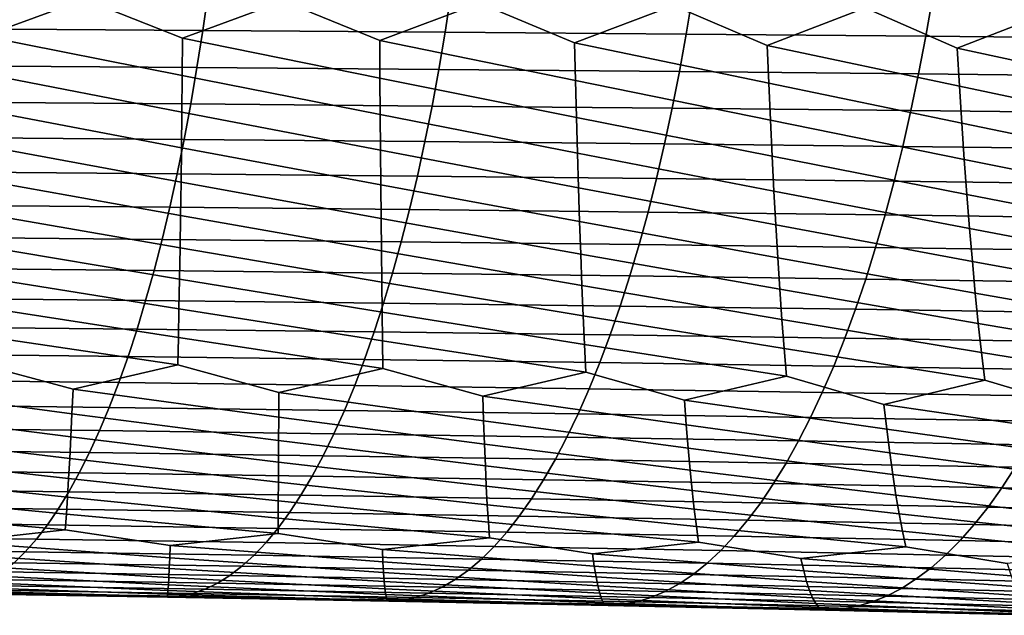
# Model space of a CAD drawing. Header units: metres. Extents: x -240 to 45, y -77 to 27.
# Tile 251 of 256: x -55.05 to -46.15, y -10.1 to -4.72. Entities that reach past the tile are written whole.
import ezdxf

# ---------------------------------------------------------------- set-up
doc = ezdxf.new("R2010")
doc.units = ezdxf.units.M
doc.layers.add('solid_102011X2', color=7, linetype='CONTINUOUS')

msp = doc.modelspace()

# ---------------------------------------------------------------- linework, layer by layer
at = {"layer": 'solid_102011X2'}
for points in [[(-55.373131, -4.867568, 356.766815), (-56.273373, -4.515146, 356.870575), (-56.037716, -4.166092, 356.614441), (-54.460442, -4.531639, 356.258942)], [(-53.573425, -4.885962, 356.139496), (-54.460442, -4.531639, 356.258942), (-54.234085, -4.181488, 355.998138), (-52.665699, -4.549599, 355.608002)], [(-51.792278, -4.90591, 355.473419), (-52.665699, -4.549599, 355.608002), (-52.448849, -4.19823, 355.342773), (-50.890484, -4.569006, 354.918152)], [(-50.03101, -4.927389, 354.76889), (-50.890484, -4.569006, 354.918152), (-50.683334, -4.2163, 354.648682), (-49.136135, -4.58984, 354.189667)], [(-48.290932, -4.95038, 354.026215), (-49.136135, -4.58984, 354.189667), (-48.938881, -4.235678, 353.916229), (-47.403984, -4.612081, 353.422913)], [(-46.57336, -4.974859, 353.245758), (-47.403984, -4.612081, 353.422913), (-47.21682, -4.256345, 353.145691), (-45.695374, -4.635706, 352.618225)], [(-55.546276, -4.458097, 374.975861), (-55.59177, -4.800765, 374.80011), (-53.391514, -4.81518, 374.223999), (-53.342312, -4.471483, 374.399323)], [(-53.576794, -5.223893, 356.35141), (-55.373131, -4.867568, 356.766815), (-54.460442, -4.531639, 356.258942), (-53.573425, -4.885962, 356.139496)], [(-53.342312, -4.471483, 374.399323), (-53.391514, -4.81518, 374.223999), (-51.201817, -4.831222, 373.605743), (-51.148857, -4.48638, 373.780548)], [(-51.148857, -4.48638, 373.780548), (-51.201817, -4.831222, 373.605743), (-49.023586, -4.848868, 372.945129), (-48.966812, -4.502767, 373.119415)], [(-48.966812, -4.502767, 373.119415), (-49.023586, -4.848868, 372.945129), (-46.857834, -4.868095, 372.241974), (-46.797188, -4.520622, 372.415741)], [(-46.797188, -4.520622, 372.415741), (-46.857834, -4.868095, 372.241974), (-44.705627, -4.88888, 371.496033), (-44.641048, -4.539924, 371.669189)], [(-51.790043, -5.245171, 355.685883), (-53.573425, -4.885962, 356.139496), (-52.665699, -4.549599, 355.608002), (-51.792278, -4.90591, 355.473419)], [(-50.023064, -5.26809, 354.981812), (-51.792278, -4.90591, 355.473419), (-50.890484, -4.569006, 354.918152), (-50.03101, -4.927389, 354.76889)], [(-48.277176, -5.292626, 354.239532), (-50.03101, -4.927389, 354.76889), (-49.136135, -4.58984, 354.189667), (-48.290932, -4.95038, 354.026215)], [(-46.553692, -5.318757, 353.45932), (-48.290932, -4.95038, 354.026215), (-47.403984, -4.612081, 353.422913), (-46.57336, -4.974859, 353.245758)], [(-44.85392, -5.346458, 352.64151), (-46.57336, -4.974859, 353.245758), (-45.695374, -4.635706, 352.618225), (-44.879608, -5.000806, 352.427765)], [(-55.59177, -4.800765, 374.80011), (-55.640583, -5.136022, 374.611481), (-53.444309, -5.151443, 374.035889), (-53.391514, -4.81518, 374.223999)], [(-55.373131, -4.867568, 356.766815), (-53.576794, -5.223893, 356.35141), (-53.58028, -5.553607, 356.577148), (-55.382008, -5.20428, 356.978058)], [(-53.573425, -4.885962, 356.139496), (-51.790043, -5.245171, 355.685883), (-51.78756, -5.576172, 355.912201), (-53.576794, -5.223893, 356.35141)], [(-53.391514, -4.81518, 374.223999), (-53.444309, -5.151443, 374.035889), (-51.25864, -5.168605, 373.418121), (-51.201817, -4.831222, 373.605743)], [(-51.201817, -4.831222, 373.605743), (-51.25864, -5.168605, 373.418121), (-49.084503, -5.187484, 372.758057), (-49.023586, -4.848868, 372.945129)], [(-49.023586, -4.848868, 372.945129), (-49.084503, -5.187484, 372.758057), (-46.922909, -5.208054, 372.055481), (-46.857834, -4.868095, 372.241974)], [(-46.857834, -4.868095, 372.241974), (-46.922909, -5.208054, 372.055481), (-44.774925, -5.230289, 371.310181), (-44.705627, -4.88888, 371.496033)], [(-51.792278, -4.90591, 355.473419), (-50.023064, -5.26809, 354.981812), (-50.014511, -5.600485, 355.208649), (-51.790043, -5.245171, 355.685883)], [(-50.03101, -4.927389, 354.76889), (-48.277176, -5.292626, 354.239532), (-48.26244, -5.62652, 354.466736), (-50.023064, -5.26809, 354.981812)], [(-48.290932, -4.95038, 354.026215), (-46.553692, -5.318757, 353.45932), (-46.532661, -5.654252, 353.686829), (-48.277176, -5.292626, 354.239532)], [(-46.57336, -4.974859, 353.245758), (-44.85392, -5.346458, 352.64151), (-44.826488, -5.683657, 352.869202), (-46.553692, -5.318757, 353.45932)], [(-55.640583, -5.136022, 374.611481), (-55.692657, -5.463348, 374.410309), (-53.500629, -5.479753, 373.835205), (-53.444309, -5.151443, 374.035889)], [(-53.444309, -5.151443, 374.035889), (-53.500629, -5.479753, 373.835205), (-51.319263, -5.498009, 373.218018), (-51.25864, -5.168605, 373.418121)], [(-55.382008, -5.20428, 356.978058), (-53.58028, -5.553607, 356.577148), (-53.583878, -5.874588, 356.816376), (-55.391354, -5.532815, 357.203125)], [(-53.576794, -5.223893, 356.35141), (-51.78756, -5.576172, 355.912201), (-51.784847, -5.898395, 356.152069), (-53.58028, -5.553607, 356.577148)], [(-51.790043, -5.245171, 355.685883), (-50.014511, -5.600485, 355.208649), (-50.005371, -5.924053, 355.449005), (-51.78756, -5.576172, 355.912201)], [(-51.25864, -5.168605, 373.418121), (-51.319263, -5.498009, 373.218018), (-49.14949, -5.51809, 372.558533), (-49.084503, -5.187484, 372.758057)], [(-49.084503, -5.187484, 372.758057), (-49.14949, -5.51809, 372.558533), (-46.992329, -5.539971, 371.856567), (-46.922909, -5.208054, 372.055481)], [(-46.922909, -5.208054, 372.055481), (-46.992329, -5.539971, 371.856567), (-44.848854, -5.563623, 371.111908), (-44.774925, -5.230289, 371.310181)], [(-50.023064, -5.26809, 354.981812), (-48.26244, -5.62652, 354.466736), (-48.246758, -5.951537, 354.70752), (-50.014511, -5.600485, 355.208649)], [(-48.277176, -5.292626, 354.239532), (-46.532661, -5.654252, 353.686829), (-46.510323, -5.980819, 353.927917), (-48.26244, -5.62652, 354.466736)], [(-46.553692, -5.318757, 353.45932), (-44.826488, -5.683657, 352.869202), (-44.797375, -6.011873, 353.110474), (-46.532661, -5.654252, 353.686829)], [(-55.692657, -5.463348, 374.410309), (-55.747917, -5.782234, 374.196838), (-53.56039, -5.799596, 373.622314), (-53.500629, -5.479753, 373.835205)], [(-53.500629, -5.479753, 373.835205), (-53.56039, -5.799596, 373.622314), (-51.383591, -5.818918, 373.005676), (-51.319263, -5.498009, 373.218018)], [(-51.319263, -5.498009, 373.218018), (-51.383591, -5.818918, 373.005676), (-49.218449, -5.840171, 372.346832), (-49.14949, -5.51809, 372.558533)], [(-55.391354, -5.532815, 357.203125), (-53.583878, -5.874588, 356.816376), (-53.587605, -6.186344, 357.068665), (-55.401154, -5.852659, 357.44162)], [(-53.58028, -5.553607, 356.577148), (-51.784847, -5.898395, 356.152069), (-51.781925, -6.211345, 356.404999), (-53.583878, -5.874588, 356.816376)], [(-51.78756, -5.576172, 355.912201), (-50.005371, -5.924053, 355.449005), (-49.995682, -6.2383, 355.702515), (-51.784847, -5.898395, 356.152069)], [(-50.014511, -5.600485, 355.208649), (-48.246758, -5.951537, 354.70752), (-48.230183, -6.26718, 354.961487), (-50.005371, -5.924053, 355.449005)], [(-49.14949, -5.51809, 372.558533), (-49.218449, -5.840171, 372.346832), (-47.065987, -5.863329, 371.645538), (-46.992329, -5.539971, 371.856567)], [(-46.992329, -5.539971, 371.856567), (-47.065987, -5.863329, 371.645538), (-44.927292, -5.888361, 370.901581), (-44.848854, -5.563623, 371.111908)], [(-48.26244, -5.62652, 354.466736), (-46.510323, -5.980819, 353.927917), (-46.486736, -6.297957, 354.18219), (-48.246758, -5.951537, 354.70752)], [(-46.532661, -5.654252, 353.686829), (-44.797375, -6.011873, 353.110474), (-44.766651, -6.330604, 353.36496), (-46.510323, -5.980819, 353.927917)], [(-55.747917, -5.782234, 374.196838), (-55.806267, -6.092193, 373.971436), (-53.623497, -6.110487, 373.397491), (-53.56039, -5.799596, 373.622314)], [(-55.401154, -5.852659, 357.44162), (-53.587605, -6.186344, 357.068665), (-53.591663, -6.488387, 357.33371), (-55.411415, -6.163323, 357.693176)], [(-53.56039, -5.799596, 373.622314), (-53.623497, -6.110487, 373.397491), (-51.451515, -6.130845, 372.781494), (-51.383591, -5.818918, 373.005676)], [(-51.383591, -5.818918, 373.005676), (-51.451515, -6.130845, 372.781494), (-49.291264, -6.153237, 372.123291), (-49.218449, -5.840171, 372.346832)], [(-49.218449, -5.840171, 372.346832), (-49.291264, -6.153237, 372.123291), (-47.143772, -6.177635, 371.422699), (-47.065987, -5.863329, 371.645538)], [(-47.065987, -5.863329, 371.645538), (-47.143772, -6.177635, 371.422699), (-45.010124, -6.20401, 370.679504), (-44.927292, -5.888361, 370.901581)], [(-53.583878, -5.874588, 356.816376), (-51.781925, -6.211345, 356.404999), (-51.779007, -6.514533, 356.670746), (-53.587605, -6.186344, 357.068665)], [(-51.784847, -5.898395, 356.152069), (-49.995682, -6.2383, 355.702515), (-49.985661, -6.542732, 355.968811), (-51.781925, -6.211345, 356.404999)], [(-50.005371, -5.924053, 355.449005), (-48.230183, -6.26718, 354.961487), (-48.212933, -6.572954, 355.228241), (-49.995682, -6.2383, 355.702515)], [(-48.246758, -5.951537, 354.70752), (-46.486736, -6.297957, 354.18219), (-46.462132, -6.605169, 354.44931), (-48.230183, -6.26718, 354.961487)], [(-46.510323, -5.980819, 353.927917), (-44.766651, -6.330604, 353.36496), (-44.734562, -6.639349, 353.632263), (-46.486736, -6.297957, 354.18219)], [(-55.806267, -6.092193, 373.971436), (-55.867619, -6.392745, 373.734436), (-53.689846, -6.411942, 373.161133), (-53.623497, -6.110487, 373.397491)], [(-53.623497, -6.110487, 373.397491), (-53.689846, -6.411942, 373.161133), (-51.522934, -6.433304, 372.545776), (-51.451515, -6.130845, 372.781494)], [(-51.451515, -6.130845, 372.781494), (-51.522934, -6.433304, 372.545776), (-49.367825, -6.456801, 371.888245), (-49.291264, -6.153237, 372.123291)], [(-55.411415, -6.163323, 357.693176), (-53.591663, -6.488387, 357.33371), (-53.596458, -6.780241, 357.611206), (-55.422325, -6.464322, 357.957428)], [(-53.587605, -6.186344, 357.068665), (-51.779007, -6.514533, 356.670746), (-51.776505, -6.80748, 356.948975), (-53.591663, -6.488387, 357.33371)], [(-51.781925, -6.211345, 356.404999), (-49.985661, -6.542732, 355.968811), (-49.975727, -6.836868, 356.24765), (-51.779007, -6.514533, 356.670746)], [(-49.291264, -6.153237, 372.123291), (-49.367825, -6.456801, 371.888245), (-47.225555, -6.482403, 371.188385), (-47.143772, -6.177635, 371.422699)], [(-47.143772, -6.177635, 371.422699), (-47.225555, -6.482403, 371.188385), (-45.097214, -6.510078, 370.445984), (-45.010124, -6.20401, 370.679504)], [(-49.995682, -6.2383, 355.702515), (-48.212933, -6.572954, 355.228241), (-48.195435, -6.868374, 355.507599), (-49.985661, -6.542732, 355.968811)], [(-48.230183, -6.26718, 354.961487), (-46.462132, -6.605169, 354.44931), (-46.436935, -6.901968, 354.729004), (-48.212933, -6.572954, 355.228241)], [(-46.486736, -6.297957, 354.18219), (-44.734562, -6.639349, 353.632263), (-44.70153, -6.937618, 353.912201), (-46.462132, -6.605169, 354.44931)], [(-55.867619, -6.392745, 373.734436), (-55.93187, -6.683421, 373.486237), (-53.759338, -6.703491, 372.913544), (-53.689846, -6.411942, 373.161133)], [(-55.422325, -6.464322, 357.957428), (-53.596458, -6.780241, 357.611206), (-53.601315, -7.061473, 357.900452), (-55.434292, -6.755181, 358.2341)], [(-53.689846, -6.411942, 373.161133), (-53.759338, -6.703491, 372.913544), (-51.597733, -6.725824, 372.298889), (-51.522934, -6.433304, 372.545776)], [(-53.591663, -6.488387, 357.33371), (-51.776505, -6.80748, 356.948975), (-51.773762, -7.089752, 357.238953), (-53.596458, -6.780241, 357.611206)], [(-51.522934, -6.433304, 372.545776), (-51.597733, -6.725824, 372.298889), (-49.448009, -6.75039, 371.64209), (-49.367825, -6.456801, 371.888245)], [(-49.367825, -6.456801, 371.888245), (-49.448009, -6.75039, 371.64209), (-47.311211, -6.777155, 370.942993), (-47.225555, -6.482403, 371.188385)], [(-47.225555, -6.482403, 371.188385), (-47.311211, -6.777155, 370.942993), (-45.188427, -6.806088, 370.201416), (-45.097214, -6.510078, 370.445984)], [(-51.779007, -6.514533, 356.670746), (-49.975727, -6.836868, 356.24765), (-49.965252, -7.120274, 356.5383), (-51.776505, -6.80748, 356.948975)], [(-49.985661, -6.542732, 355.968811), (-48.195435, -6.868374, 355.507599), (-48.177094, -7.153006, 355.798737), (-49.975727, -6.836868, 356.24765)], [(-48.212933, -6.572954, 355.228241), (-46.436935, -6.901968, 354.729004), (-46.41058, -7.187916, 355.020538), (-48.195435, -6.868374, 355.507599)], [(-46.462132, -6.605169, 354.44931), (-44.70153, -6.937618, 353.912201), (-44.667023, -7.224973, 354.203979), (-46.436935, -6.901968, 354.729004)], [(-55.93187, -6.683421, 373.486237), (-55.99894, -6.963779, 373.227173), (-53.831871, -6.984691, 372.655182), (-53.759338, -6.703491, 372.913544)], [(-55.434292, -6.755181, 358.2341), (-53.601315, -7.061473, 357.900452), (-53.606228, -7.331648, 358.200989), (-55.446606, -7.035468, 358.522491)], [(-53.759338, -6.703491, 372.913544), (-53.831871, -6.984691, 372.655182), (-51.675804, -7.007961, 372.041229), (-51.597733, -6.725824, 372.298889)], [(-51.597733, -6.725824, 372.298889), (-51.675804, -7.007961, 372.041229), (-49.531704, -7.033557, 371.385162), (-49.448009, -6.75039, 371.64209)], [(-49.448009, -6.75039, 371.64209), (-49.531704, -7.033557, 371.385162), (-47.400612, -7.061445, 370.68689), (-47.311211, -6.777155, 370.942993)], [(-53.596458, -6.780241, 357.611206), (-51.773762, -7.089752, 357.238953), (-51.770798, -7.360912, 357.540283), (-53.601315, -7.061473, 357.900452)], [(-51.776505, -6.80748, 356.948975), (-49.965252, -7.120274, 356.5383), (-49.954269, -7.39251, 356.840271), (-51.773762, -7.089752, 357.238953)], [(-49.975727, -6.836868, 356.24765), (-48.177094, -7.153006, 355.798737), (-48.157944, -7.426407, 356.101257), (-49.965252, -7.120274, 356.5383)], [(-47.311211, -6.777155, 370.942993), (-47.400612, -7.061445, 370.68689), (-45.28363, -7.091591, 369.946167), (-45.188427, -6.806088, 370.201416)], [(-48.195435, -6.868374, 355.507599), (-46.41058, -7.187916, 355.020538), (-46.383125, -7.462571, 355.323425), (-48.177094, -7.153006, 355.798737)], [(-46.436935, -6.901968, 354.729004), (-44.667023, -7.224973, 354.203979), (-44.631111, -7.500968, 354.507111), (-46.41058, -7.187916, 355.020538)], [(-55.99894, -6.963779, 373.227173), (-56.068714, -7.233383, 372.957703), (-53.907333, -7.255105, 372.386383), (-53.831871, -6.984691, 372.655182)], [(-53.831871, -6.984691, 372.655182), (-53.907333, -7.255105, 372.386383), (-51.75703, -7.279276, 371.773163), (-51.675804, -7.007961, 372.041229)], [(-51.675804, -7.007961, 372.041229), (-51.75703, -7.279276, 371.773163), (-49.618774, -7.305863, 371.11792), (-49.531704, -7.033557, 371.385162)], [(-55.446606, -7.035468, 358.522491), (-53.606228, -7.331648, 358.200989), (-53.611202, -7.590348, 358.51236), (-55.459259, -7.304749, 358.822144)], [(-53.601315, -7.061473, 357.900452), (-51.770798, -7.360912, 357.540283), (-51.767624, -7.620542, 357.852448), (-53.606228, -7.331648, 358.200989)], [(-51.773762, -7.089752, 357.238953), (-49.954269, -7.39251, 356.840271), (-49.942802, -7.653156, 357.153107), (-51.770798, -7.360912, 357.540283)], [(-49.531704, -7.033557, 371.385162), (-49.618774, -7.305863, 371.11792), (-47.493626, -7.33483, 370.420471), (-47.400612, -7.061445, 370.68689)], [(-47.400612, -7.061445, 370.68689), (-47.493626, -7.33483, 370.420471), (-45.382679, -7.366142, 369.680634), (-45.28363, -7.091591, 369.946167)], [(-49.965252, -7.120274, 356.5383), (-48.157944, -7.426407, 356.101257), (-48.138035, -7.688157, 356.414612), (-49.954269, -7.39251, 356.840271)], [(-48.177094, -7.153006, 355.798737), (-46.383125, -7.462571, 355.323425), (-46.354626, -7.725509, 355.637238), (-48.157944, -7.426407, 356.101257)], [(-46.41058, -7.187916, 355.020538), (-44.631111, -7.500968, 354.507111), (-44.593868, -7.765178, 354.821167), (-46.383125, -7.462571, 355.323425)], [(-56.068714, -7.233383, 372.957703), (-56.141094, -7.491811, 372.678162), (-53.985611, -7.514309, 372.107605), (-53.907333, -7.255105, 372.386383)], [(-53.907333, -7.255105, 372.386383), (-53.985611, -7.514309, 372.107605), (-51.841282, -7.539345, 371.495148), (-51.75703, -7.279276, 371.773163)], [(-51.75703, -7.279276, 371.773163), (-51.841282, -7.539345, 371.495148), (-49.709091, -7.566881, 370.840698), (-49.618774, -7.305863, 371.11792)], [(-55.459259, -7.304749, 358.822144), (-53.611202, -7.590348, 358.51236), (-53.616257, -7.837187, 358.834015), (-55.47224, -7.562609, 359.132599)], [(-53.606228, -7.331648, 358.200989), (-51.767624, -7.620542, 357.852448), (-51.764275, -7.868253, 358.174927), (-53.611202, -7.590348, 358.51236)], [(-51.770798, -7.360912, 357.540283), (-49.942802, -7.653156, 357.153107), (-49.930901, -7.901824, 357.476288), (-51.767624, -7.620542, 357.852448)], [(-49.618774, -7.305863, 371.11792), (-49.709091, -7.566881, 370.840698), (-47.590103, -7.596882, 370.144104), (-47.493626, -7.33483, 370.420471)], [(-47.493626, -7.33483, 370.420471), (-47.590103, -7.596882, 370.144104), (-45.485416, -7.629313, 369.405212), (-45.382679, -7.366142, 369.680634)], [(-49.954269, -7.39251, 356.840271), (-48.138035, -7.688157, 356.414612), (-48.117432, -7.937864, 356.738373), (-49.942802, -7.653156, 357.153107)], [(-48.157944, -7.426407, 356.101257), (-46.354626, -7.725509, 355.637238), (-46.325157, -7.976337, 355.961395), (-48.138035, -7.688157, 356.414612)], [(-46.383125, -7.462571, 355.323425), (-44.593868, -7.765178, 354.821167), (-44.555382, -8.017208, 355.145569), (-46.354626, -7.725509, 355.637238)], [(-56.141094, -7.491811, 372.678162), (-56.21595, -7.738673, 372.389069), (-54.066566, -7.761913, 371.819244), (-53.985611, -7.514309, 372.107605)], [(-55.47224, -7.562609, 359.132599), (-53.616257, -7.837187, 358.834015), (-54.563354, -8.056745, 359.481323), (-55.48555, -7.808661, 359.453308)], [(-53.985611, -7.514309, 372.107605), (-54.066566, -7.761913, 371.819244), (-51.928421, -7.787774, 371.207581), (-51.841282, -7.539345, 371.495148)], [(-51.841282, -7.539345, 371.495148), (-51.928421, -7.787774, 371.207581), (-49.802505, -7.816217, 370.553986), (-49.709091, -7.566881, 370.840698)], [(-53.611202, -7.590348, 358.51236), (-51.764275, -7.868253, 358.174927), (-52.703682, -8.087144, 358.846558), (-53.616257, -7.837187, 358.834015)], [(-51.767624, -7.620542, 357.852448), (-49.930901, -7.901824, 357.476288), (-50.861618, -8.120121, 358.172424), (-51.764275, -7.868253, 358.174927)], [(-49.709091, -7.566881, 370.840698), (-49.802505, -7.816217, 370.553986), (-47.689884, -7.847207, 369.858276), (-47.590103, -7.596882, 370.144104)], [(-47.590103, -7.596882, 370.144104), (-47.689884, -7.847207, 369.858276), (-45.591671, -7.880705, 369.120331), (-45.485416, -7.629313, 369.405212)], [(-56.21595, -7.738673, 372.389069), (-56.293182, -7.973584, 372.09082), (-54.150093, -7.99753, 371.521759), (-54.066566, -7.761913, 371.819244)], [(-49.942802, -7.653156, 357.153107), (-48.117432, -7.937864, 356.738373), (-49.038441, -8.155639, 357.459137), (-49.930901, -7.901824, 357.476288)], [(-48.138035, -7.688157, 356.414612), (-46.325157, -7.976337, 355.961395), (-47.235416, -8.193661, 356.70694), (-48.117432, -7.937864, 356.738373)], [(-46.354626, -7.725509, 355.637238), (-44.555382, -8.017208, 355.145569), (-45.453823, -8.234151, 355.916046), (-46.325157, -7.976337, 355.961395)], [(-55.48555, -7.808661, 359.453308), (-54.563354, -8.056745, 359.481323), (-54.573402, -8.278382, 359.821716), (-56.439354, -8.028958, 360.076508)], [(-54.066566, -7.761913, 371.819244), (-54.150093, -7.99753, 371.521759), (-52.018322, -8.024176, 370.910919), (-51.928421, -7.787774, 371.207581)], [(-51.928421, -7.787774, 371.207581), (-52.018322, -8.024176, 370.910919), (-49.89888, -8.053482, 370.258179), (-49.802505, -7.816217, 370.553986)], [(-49.802505, -7.816217, 370.553986), (-49.89888, -8.053482, 370.258179), (-47.792835, -8.085412, 369.563416), (-47.689884, -7.847207, 369.858276)], [(-53.616257, -7.837187, 358.834015), (-52.703682, -8.087144, 358.846558), (-52.704975, -8.309493, 359.187897), (-54.563354, -8.056745, 359.481323)], [(-51.764275, -7.868253, 358.174927), (-50.861618, -8.120121, 358.172424), (-50.854004, -8.343259, 358.514557), (-52.703682, -8.087144, 358.846558)], [(-49.930901, -7.901824, 357.476288), (-49.038441, -8.155639, 357.459137), (-49.021755, -8.379641, 357.801941), (-50.861618, -8.120121, 358.172424)], [(-47.689884, -7.847207, 369.858276), (-47.792835, -8.085412, 369.563416), (-45.701302, -8.119925, 368.826477), (-45.591671, -7.880705, 369.120331)], [(-56.293182, -7.973584, 372.09082), (-56.372669, -8.196174, 371.783875), (-54.236057, -8.220789, 371.215637), (-54.150093, -7.99753, 371.521759)], [(-54.150093, -7.99753, 371.521759), (-54.236057, -8.220789, 371.215637), (-52.110851, -8.248178, 370.605621), (-52.018322, -8.024176, 370.910919)], [(-48.117432, -7.937864, 356.738373), (-47.235416, -8.193661, 356.70694), (-47.209507, -8.418602, 357.050262), (-49.038441, -8.155639, 357.459137)], [(-46.325157, -7.976337, 355.961395), (-45.453823, -8.234151, 355.916046), (-45.418522, -8.460104, 356.259735), (-47.235416, -8.193661, 356.70694)], [(-56.439354, -8.028958, 360.076508), (-54.573402, -8.278382, 359.821716), (-54.583477, -8.487123, 360.170776), (-56.457996, -8.249963, 360.415863)], [(-54.563354, -8.056745, 359.481323), (-52.704975, -8.309493, 359.187897), (-52.706093, -8.518888, 359.537872), (-54.573402, -8.278382, 359.821716)], [(-52.703682, -8.087144, 358.846558), (-50.854004, -8.343259, 358.514557), (-50.846004, -8.553381, 358.865356), (-52.704975, -8.309493, 359.187897)], [(-52.018322, -8.024176, 370.910919), (-52.110851, -8.248178, 370.605621), (-49.99807, -8.278303, 369.953766), (-49.89888, -8.053482, 370.258179)], [(-49.89888, -8.053482, 370.258179), (-49.99807, -8.278303, 369.953766), (-47.898788, -8.311124, 369.259949), (-47.792835, -8.085412, 369.563416)], [(-47.792835, -8.085412, 369.563416), (-47.898788, -8.311124, 369.259949), (-45.814129, -8.346601, 368.524017), (-45.701302, -8.119925, 368.826477)], [(-50.861618, -8.120121, 358.172424), (-49.021755, -8.379641, 357.801941), (-49.004482, -8.590562, 358.153412), (-50.854004, -8.343259, 358.514557)], [(-49.038441, -8.155639, 357.459137), (-47.209507, -8.418602, 357.050262), (-47.182789, -8.630393, 357.402283), (-49.021755, -8.379641, 357.801941)], [(-56.457996, -8.249963, 360.415863), (-54.583477, -8.487123, 360.170776), (-54.593578, -8.682647, 360.527924), (-56.476871, -8.458124, 360.763855)], [(-56.372669, -8.196174, 371.783875), (-56.454288, -8.40611, 371.468719), (-54.324329, -8.431356, 370.901306), (-54.236057, -8.220789, 371.215637)], [(-54.236057, -8.220789, 371.215637), (-54.324329, -8.431356, 370.901306), (-52.205864, -8.459448, 370.292175), (-52.110851, -8.248178, 370.605621)], [(-52.110851, -8.248178, 370.605621), (-52.205864, -8.459448, 370.292175), (-50.099918, -8.490344, 369.641235), (-49.99807, -8.278303, 369.953766)], [(-47.235416, -8.193661, 356.70694), (-45.418522, -8.460104, 356.259735), (-45.382195, -8.672836, 356.612122), (-47.209507, -8.418602, 357.050262)], [(-54.573402, -8.278382, 359.821716), (-52.706093, -8.518888, 359.537872), (-52.707047, -8.715008, 359.895996), (-54.583477, -8.487123, 360.170776)], [(-52.704975, -8.309493, 359.187897), (-50.846004, -8.553381, 358.865356), (-50.83765, -8.750165, 359.224274), (-52.706093, -8.518888, 359.537872)], [(-50.854004, -8.343259, 358.514557), (-49.004482, -8.590562, 358.153412), (-48.986652, -8.78808, 358.513031), (-50.846004, -8.553381, 358.865356)], [(-49.99807, -8.278303, 369.953766), (-50.099918, -8.490344, 369.641235), (-48.007584, -8.524005, 368.948395), (-47.898788, -8.311124, 369.259949)], [(-47.898788, -8.311124, 369.259949), (-48.007584, -8.524005, 368.948395), (-45.929981, -8.56039, 368.213501), (-45.814129, -8.346601, 368.524017)], [(-56.454288, -8.40611, 371.468719), (-56.53791, -8.603063, 371.145844), (-54.414764, -8.628901, 370.579254), (-54.324329, -8.431356, 370.901306)], [(-54.324329, -8.431356, 370.901306), (-54.414764, -8.628901, 370.579254), (-52.303204, -8.657651, 369.971008), (-52.205864, -8.459448, 370.292175)], [(-49.021755, -8.379641, 357.801941), (-47.182789, -8.630393, 357.402283), (-47.155315, -8.828712, 357.762451), (-49.004482, -8.590562, 358.153412)], [(-47.209507, -8.418602, 357.050262), (-45.382195, -8.672836, 356.612122), (-45.34491, -8.872023, 356.972687), (-47.182789, -8.630393, 357.402283)], [(-56.476871, -8.458124, 360.763855), (-54.593578, -8.682647, 360.527924), (-54.603695, -8.864655, 360.892639), (-56.495956, -8.653123, 361.119934)], [(-54.583477, -8.487123, 360.170776), (-52.707047, -8.715008, 359.895996), (-52.707844, -8.897553, 360.261658), (-54.593578, -8.682647, 360.527924)], [(-52.706093, -8.518888, 359.537872), (-50.83765, -8.750165, 359.224274), (-50.82896, -8.933314, 359.59079), (-52.707047, -8.715008, 359.895996)], [(-52.205864, -8.459448, 370.292175), (-52.303204, -8.657651, 369.971008), (-50.204266, -8.689271, 369.321014), (-50.099918, -8.490344, 369.641235)], [(-50.099918, -8.490344, 369.641235), (-50.204266, -8.689271, 369.321014), (-48.119045, -8.72372, 368.629181), (-48.007584, -8.524005, 368.948395)], [(-48.007584, -8.524005, 368.948395), (-48.119045, -8.72372, 368.629181), (-46.048676, -8.760956, 367.895386), (-45.929981, -8.56039, 368.213501)], [(-56.53791, -8.603063, 371.145844), (-56.623409, -8.786722, 370.815735), (-54.507229, -8.813113, 370.250031), (-54.414764, -8.628901, 370.579254)], [(-54.414764, -8.628901, 370.579254), (-54.507229, -8.813113, 370.250031), (-52.402725, -8.842477, 369.64267), (-52.303204, -8.657651, 369.971008)], [(-50.846004, -8.553381, 358.865356), (-48.986652, -8.78808, 358.513031), (-48.968304, -8.971896, 358.880249), (-50.83765, -8.750165, 359.224274)], [(-49.004482, -8.590562, 358.153412), (-47.155315, -8.828712, 357.762451), (-47.127144, -9.013259, 358.130188), (-48.986652, -8.78808, 358.513031)], [(-47.182789, -8.630393, 357.402283), (-45.34491, -8.872023, 356.972687), (-45.306736, -9.057363, 357.34082), (-47.155315, -8.828712, 357.762451)], [(-56.495956, -8.653123, 361.119934), (-54.603695, -8.864655, 360.892639), (-54.613811, -9.032887, 361.264313), (-56.515232, -8.834661, 361.483582)], [(-54.593578, -8.682647, 360.527924), (-52.707844, -8.897553, 360.261658), (-52.708481, -9.066264, 360.634308), (-54.603695, -8.864655, 360.892639)], [(-52.707047, -8.715008, 359.895996), (-50.82896, -8.933314, 359.59079), (-50.819946, -9.102565, 359.964294), (-52.707844, -8.897553, 360.261658)], [(-52.303204, -8.657651, 369.971008), (-52.402725, -8.842477, 369.64267), (-50.310951, -8.874771, 368.993652), (-50.204266, -8.689271, 369.321014)], [(-50.204266, -8.689271, 369.321014), (-50.310951, -8.874771, 368.993652), (-48.233009, -8.909955, 368.302826), (-48.119045, -8.72372, 368.629181)], [(-56.623409, -8.786722, 370.815735), (-56.710655, -8.956815, 370.478912), (-54.601582, -8.983718, 369.914093), (-54.507229, -8.813113, 370.250031)], [(-50.83765, -8.750165, 359.224274), (-48.968304, -8.971896, 358.880249), (-48.949474, -9.141747, 359.254456), (-50.82896, -8.933314, 359.59079)], [(-48.986652, -8.78808, 358.513031), (-47.127144, -9.013259, 358.130188), (-47.09832, -9.18377, 358.504944), (-48.968304, -8.971896, 358.880249)], [(-48.119045, -8.72372, 368.629181), (-48.233009, -8.909955, 368.302826), (-46.170033, -8.947986, 367.570129), (-46.048676, -8.760956, 367.895386)], [(-46.048676, -8.760956, 367.895386), (-46.170033, -8.947986, 367.570129), (-44.123158, -8.98882, 366.79541), (-43.994286, -8.800939, 367.119476)], [(-56.515232, -8.834661, 361.483582), (-54.613811, -9.032887, 361.264313), (-54.624062, -9.187083, 361.642395), (-56.534664, -9.002477, 361.854156)], [(-54.603695, -8.864655, 360.892639), (-52.708481, -9.066264, 360.634308), (-52.709103, -9.22088, 361.013397), (-54.613811, -9.032887, 361.264313)], [(-54.507229, -8.813113, 370.250031), (-54.601582, -8.983718, 369.914093), (-52.504284, -9.01365, 369.307648), (-52.402725, -8.842477, 369.64267)], [(-52.707844, -8.897553, 360.261658), (-50.819946, -9.102565, 359.964294), (-50.810772, -9.257656, 360.344238), (-52.708481, -9.066264, 360.634308)], [(-52.402725, -8.842477, 369.64267), (-52.504284, -9.01365, 369.307648), (-50.419819, -9.04657, 368.659607), (-50.310951, -8.874771, 368.993652)], [(-50.310951, -8.874771, 368.993652), (-50.419819, -9.04657, 368.659607), (-48.349297, -9.082434, 367.969849), (-48.233009, -8.909955, 368.302826)], [(-47.155315, -8.828712, 357.762451), (-45.306736, -9.057363, 357.34082), (-45.267742, -9.228592, 357.715973), (-47.127144, -9.013259, 358.130188)], [(-56.710655, -8.956815, 370.478912), (-56.799511, -9.113072, 370.135925), (-54.697678, -9.140445, 369.57196), (-54.601582, -8.983718, 369.914093)], [(-54.601582, -8.983718, 369.914093), (-54.697678, -9.140445, 369.57196), (-52.607716, -9.1709, 368.966492), (-52.504284, -9.01365, 369.307648)], [(-50.82896, -8.933314, 359.59079), (-48.949474, -9.141747, 359.254456), (-48.930328, -9.297372, 359.635101), (-50.819946, -9.102565, 359.964294)], [(-48.968304, -8.971896, 358.880249), (-47.09832, -9.18377, 358.504944), (-47.069023, -9.339983, 358.886169), (-48.949474, -9.141747, 359.254456)], [(-48.233009, -8.909955, 368.302826), (-48.349297, -9.082434, 367.969849), (-46.293865, -9.1212, 367.238251), (-46.170033, -8.947986, 367.570129)], [(-46.170033, -8.947986, 367.570129), (-46.293865, -9.1212, 367.238251), (-44.254658, -9.162824, 366.464752), (-44.123158, -8.98882, 366.79541)], [(-56.534664, -9.002477, 361.854156), (-54.624062, -9.187083, 361.642395), (-54.634163, -9.327014, 362.026276), (-56.554371, -9.15631, 362.23114)], [(-54.613811, -9.032887, 361.264313), (-52.709103, -9.22088, 361.013397), (-52.70945, -9.361172, 361.398224), (-54.624062, -9.187083, 361.642395)], [(-52.708481, -9.066264, 360.634308), (-50.810772, -9.257656, 360.344238), (-50.801193, -9.398362, 360.72995), (-52.709103, -9.22088, 361.013397)], [(-52.504284, -9.01365, 369.307648), (-52.607716, -9.1709, 368.966492), (-50.530693, -9.204393, 368.319427), (-50.419819, -9.04657, 368.659607)], [(-50.419819, -9.04657, 368.659607), (-50.530693, -9.204393, 368.319427), (-48.467735, -9.240883, 367.630737), (-48.349297, -9.082434, 367.969849)], [(-47.127144, -9.013259, 358.130188), (-45.267742, -9.228592, 357.715973), (-45.228123, -9.385448, 358.097595), (-47.09832, -9.18377, 358.504944)], [(-56.799511, -9.113072, 370.135925), (-56.889843, -9.255248, 369.787231), (-54.795368, -9.283049, 369.224182), (-54.697678, -9.140445, 369.57196)], [(-56.554371, -9.15631, 362.23114), (-54.634163, -9.327014, 362.026276), (-55.617073, -9.436426, 362.713593), (-56.574055, -9.295934, 362.613892)], [(-54.697678, -9.140445, 369.57196), (-54.795368, -9.283049, 369.224182), (-52.71286, -9.313979, 368.619659), (-52.607716, -9.1709, 368.966492)], [(-50.819946, -9.102565, 359.964294), (-48.930328, -9.297372, 359.635101), (-48.910648, -9.438544, 360.021545), (-50.810772, -9.257656, 360.344238)], [(-48.949474, -9.141747, 359.254456), (-47.069023, -9.339983, 358.886169), (-47.039066, -9.481672, 359.273163), (-48.930328, -9.297372, 359.635101)], [(-48.349297, -9.082434, 367.969849), (-48.467735, -9.240883, 367.630737), (-46.419983, -9.280324, 366.900269), (-46.293865, -9.1212, 367.238251)], [(-46.293865, -9.1212, 367.238251), (-46.419983, -9.280324, 366.900269), (-44.388588, -9.322673, 366.127991), (-44.254658, -9.162824, 366.464752)], [(-54.624062, -9.187083, 361.642395), (-52.70945, -9.361172, 361.398224), (-53.684906, -9.46915, 362.110046), (-54.634163, -9.327014, 362.026276)], [(-52.607716, -9.1709, 368.966492), (-52.71286, -9.313979, 368.619659), (-50.64341, -9.347995, 367.973633), (-50.530693, -9.204393, 368.319427)], [(-52.709103, -9.22088, 361.013397), (-50.801193, -9.398362, 360.72995), (-51.768223, -9.504944, 361.466492), (-52.70945, -9.361172, 361.398224)], [(-50.530693, -9.204393, 368.319427), (-50.64341, -9.347995, 367.973633), (-48.588135, -9.385053, 367.286011), (-48.467735, -9.240883, 367.630737)], [(-48.467735, -9.240883, 367.630737), (-48.588135, -9.385053, 367.286011), (-46.548195, -9.425108, 366.556732), (-46.419983, -9.280324, 366.900269)], [(-47.09832, -9.18377, 358.504944), (-45.228123, -9.385448, 358.097595), (-45.187702, -9.527706, 358.484985), (-47.069023, -9.339983, 358.886169)], [(-56.889843, -9.255248, 369.787231), (-56.981503, -9.383133, 369.433411), (-54.894497, -9.411319, 368.871307), (-54.795368, -9.283049, 369.224182)], [(-54.634163, -9.327014, 362.026276), (-53.684906, -9.46915, 362.110046), (-53.689709, -9.580086, 362.504089), (-55.617073, -9.436426, 362.713593)], [(-54.795368, -9.283049, 369.224182), (-54.894497, -9.411319, 368.871307), (-52.819557, -9.442677, 368.267761), (-52.71286, -9.313979, 368.619659)], [(-52.71286, -9.313979, 368.619659), (-52.819557, -9.442677, 368.267761), (-50.757782, -9.477162, 367.622742), (-50.64341, -9.347995, 367.973633)], [(-50.810772, -9.257656, 360.344238), (-48.910648, -9.438544, 360.021545), (-49.868259, -9.543768, 360.78302), (-50.801193, -9.398362, 360.72995)], [(-48.930328, -9.297372, 359.635101), (-47.039066, -9.481672, 359.273163), (-47.986248, -9.585577, 360.059784), (-48.910648, -9.438544, 360.021545)], [(-47.069023, -9.339983, 358.886169), (-45.187702, -9.527706, 358.484985), (-46.123413, -9.630329, 359.296906), (-47.039066, -9.481672, 359.273163)], [(-46.419983, -9.280324, 366.900269), (-46.548195, -9.425108, 366.556732), (-44.524734, -9.468117, 365.785706), (-44.388588, -9.322673, 366.127991)], [(-56.981503, -9.383133, 369.433411), (-57.07436, -9.496522, 369.075043), (-54.994919, -9.525049, 368.513855), (-54.894497, -9.411319, 368.871307)], [(-54.894497, -9.411319, 368.871307), (-54.994919, -9.525049, 368.513855), (-52.927643, -9.556787, 367.911285), (-52.819557, -9.442677, 368.267761)], [(-52.70945, -9.361172, 361.398224), (-51.768223, -9.504944, 361.466492), (-51.763035, -9.616145, 361.86145), (-53.684906, -9.46915, 362.110046)], [(-50.801193, -9.398362, 360.72995), (-49.868259, -9.543768, 360.78302), (-49.852905, -9.655277, 361.178772), (-51.768223, -9.504944, 361.466492)], [(-50.64341, -9.347995, 367.973633), (-50.757782, -9.477162, 367.622742), (-48.710308, -9.514731, 366.936218), (-48.588135, -9.385053, 367.286011)], [(-48.588135, -9.385053, 367.286011), (-48.710308, -9.514731, 366.936218), (-46.678291, -9.555339, 366.208099), (-46.548195, -9.425108, 366.556732)], [(-46.548195, -9.425108, 366.556732), (-46.678291, -9.555339, 366.208099), (-44.662888, -9.598941, 365.438354), (-44.524734, -9.468117, 365.785706)], [(-57.07436, -9.496522, 369.075043), (-57.168266, -9.595237, 368.712616), (-55.096474, -9.624062, 368.152374), (-54.994919, -9.525049, 368.513855)], [(-55.617073, -9.436426, 362.713593), (-53.689709, -9.580086, 362.504089), (-53.694256, -9.676181, 362.902039), (-55.631691, -9.547142, 363.106567)], [(-53.684906, -9.46915, 362.110046), (-51.763035, -9.616145, 361.86145), (-51.757515, -9.712445, 362.260345), (-53.689709, -9.580086, 362.504089)], [(-52.819557, -9.442677, 368.267761), (-52.927643, -9.556787, 367.911285), (-50.873646, -9.591689, 367.267303), (-50.757782, -9.477162, 367.622742)], [(-51.768223, -9.504944, 361.466492), (-49.852905, -9.655277, 361.178772), (-49.837139, -9.751821, 361.57843), (-51.763035, -9.616145, 361.86145)], [(-50.757782, -9.477162, 367.622742), (-50.873646, -9.591689, 367.267303), (-48.834072, -9.629711, 366.581909), (-48.710308, -9.514731, 366.936218)], [(-48.910648, -9.438544, 360.021545), (-47.986248, -9.585577, 360.059784), (-47.960548, -9.697436, 360.456177), (-49.868259, -9.543768, 360.78302)], [(-48.710308, -9.514731, 366.936218), (-48.834072, -9.629711, 366.581909), (-46.810081, -9.670809, 365.85498), (-46.678291, -9.555339, 366.208099)], [(-47.039066, -9.481672, 359.273163), (-46.123413, -9.630329, 359.296906), (-46.087193, -9.74258, 359.693787), (-47.986248, -9.585577, 360.059784)], [(-55.631691, -9.547142, 363.106567), (-53.694256, -9.676181, 362.902039), (-53.698483, -9.757307, 363.303314), (-55.64613, -9.643071, 363.503479)], [(-54.994919, -9.525049, 368.513855), (-55.096474, -9.624062, 368.152374), (-53.036949, -9.656129, 367.550812), (-52.927643, -9.556787, 367.911285)], [(-53.689709, -9.580086, 362.504089), (-51.757515, -9.712445, 362.260345), (-51.751614, -9.793717, 362.662506), (-53.694256, -9.676181, 362.902039)], [(-52.927643, -9.556787, 367.911285), (-53.036949, -9.656129, 367.550812), (-50.990818, -9.691394, 366.907898), (-50.873646, -9.591689, 367.267303)], [(-50.873646, -9.591689, 367.267303), (-50.990818, -9.691394, 366.907898), (-48.959232, -9.729811, 366.223602), (-48.834072, -9.629711, 366.581909)], [(-49.868259, -9.543768, 360.78302), (-47.960548, -9.697436, 360.456177), (-47.934361, -9.794262, 360.856506), (-49.852905, -9.655277, 361.178772)], [(-47.986248, -9.585577, 360.059784), (-46.087193, -9.74258, 359.693787), (-46.050392, -9.839725, 360.094604), (-47.960548, -9.697436, 360.456177)], [(-46.678291, -9.555339, 366.208099), (-46.810081, -9.670809, 365.85498), (-44.802841, -9.714936, 365.086517), (-44.662888, -9.598941, 365.438354)], [(-55.64613, -9.643071, 363.503479), (-53.698483, -9.757307, 363.303314), (-53.702263, -9.823343, 363.707184), (-55.660313, -9.724086, 363.903717)], [(-55.096474, -9.624062, 368.152374), (-55.199009, -9.708212, 367.787445), (-53.147312, -9.740561, 367.18689), (-53.036949, -9.656129, 367.550812)], [(-53.694256, -9.676181, 362.902039), (-51.751614, -9.793717, 362.662506), (-51.74522, -9.859841, 363.067291), (-53.698483, -9.757307, 363.303314)], [(-53.036949, -9.656129, 367.550812), (-53.147312, -9.740561, 367.18689), (-51.109123, -9.776134, 366.545044), (-50.990818, -9.691394, 366.907898)], [(-51.763035, -9.616145, 361.86145), (-49.837139, -9.751821, 361.57843), (-49.820934, -9.833273, 361.981384), (-51.757515, -9.712445, 362.260345)], [(-50.990818, -9.691394, 366.907898), (-51.109123, -9.776134, 366.545044), (-49.085602, -9.814886, 365.861877), (-48.959232, -9.729811, 366.223602)], [(-49.852905, -9.655277, 361.178772), (-47.934361, -9.794262, 360.856506), (-47.907665, -9.875927, 361.260101), (-49.837139, -9.751821, 361.57843)], [(-48.834072, -9.629711, 366.581909), (-48.959232, -9.729811, 366.223602), (-46.943359, -9.771335, 365.497894), (-46.810081, -9.670809, 365.85498)], [(-47.960548, -9.697436, 360.456177), (-46.050392, -9.839725, 360.094604), (-46.013027, -9.921636, 360.498688), (-47.934361, -9.794262, 360.856506)], [(-46.810081, -9.670809, 365.85498), (-46.943359, -9.771335, 365.497894), (-44.94437, -9.815919, 364.730743), (-44.802841, -9.714936, 365.086517)], [(-55.660313, -9.724086, 363.903717), (-53.702263, -9.823343, 363.707184), (-53.705635, -9.874196, 364.113068), (-55.674091, -9.790064, 364.306549)], [(-55.302368, -9.777364, 367.419617), (-55.40638, -9.831406, 367.049469), (-53.370506, -9.864165, 366.450928), (-53.258556, -9.809942, 366.820068)], [(-55.199009, -9.708212, 367.787445), (-55.302368, -9.777364, 367.419617), (-53.258556, -9.809942, 366.820068), (-53.147312, -9.740561, 367.18689)], [(-53.698483, -9.757307, 363.303314), (-51.74522, -9.859841, 363.067291), (-51.738392, -9.910724, 363.474091), (-53.702263, -9.823343, 363.707184)], [(-53.147312, -9.740561, 367.18689), (-53.258556, -9.809942, 366.820068), (-51.228371, -9.845769, 366.179291), (-51.109123, -9.776134, 366.545044)], [(-51.757515, -9.712445, 362.260345), (-49.820934, -9.833273, 361.981384), (-49.804188, -9.899512, 362.386963), (-51.751614, -9.793717, 362.662506)], [(-51.109123, -9.776134, 366.545044), (-51.228371, -9.845769, 366.179291), (-49.212978, -9.884796, 365.497284), (-49.085602, -9.814886, 365.861877)], [(-49.837139, -9.751821, 361.57843), (-47.907665, -9.875927, 361.260101), (-47.88039, -9.942312, 361.66629), (-49.820934, -9.833273, 361.981384)], [(-48.959232, -9.729811, 366.223602), (-49.085602, -9.814886, 365.861877), (-47.077927, -9.856771, 365.13739), (-46.943359, -9.771335, 365.497894)], [(-46.943359, -9.771335, 365.497894), (-47.077927, -9.856771, 365.13739), (-45.087269, -9.901744, 364.371552), (-44.94437, -9.815919, 364.730743)], [(-55.687492, -9.840911, 364.711426), (-53.708607, -9.909806, 364.520386), (-53.711178, -9.930119, 364.928467), (-55.700504, -9.876569, 365.117706)], [(-55.674091, -9.790064, 364.306549), (-53.705635, -9.874196, 364.113068), (-53.708607, -9.909806, 364.520386), (-55.687492, -9.840911, 364.711426)], [(-55.510895, -9.870266, 366.677551), (-55.615757, -9.893874, 366.304474), (-53.59586, -9.926843, 365.707977), (-53.482998, -9.903155, 366.080048)], [(-55.40638, -9.831406, 367.049469), (-55.510895, -9.870266, 366.677551), (-53.482998, -9.903155, 366.080048), (-53.370506, -9.864165, 366.450928)], [(-53.705635, -9.874196, 364.113068), (-51.731152, -9.946306, 363.882294), (-51.723511, -9.966536, 364.291229), (-53.708607, -9.909806, 364.520386)], [(-53.702263, -9.823343, 363.707184), (-51.738392, -9.910724, 363.474091), (-51.731152, -9.946306, 363.882294), (-53.705635, -9.874196, 364.113068)], [(-53.370506, -9.864165, 366.450928), (-53.482998, -9.903155, 366.080048), (-51.46896, -9.939322, 365.441437), (-51.348377, -9.900189, 365.811249)], [(-53.258556, -9.809942, 366.820068), (-53.370506, -9.864165, 366.450928), (-51.348377, -9.900189, 365.811249), (-51.228371, -9.845769, 366.179291)], [(-51.751614, -9.793717, 362.662506), (-49.804188, -9.899512, 362.386963), (-49.786983, -9.950449, 362.794525), (-51.74522, -9.859841, 363.067291)], [(-51.74522, -9.859841, 363.067291), (-49.786983, -9.950449, 362.794525), (-49.769348, -9.986023, 363.203491), (-51.738392, -9.910724, 363.474091)], [(-51.228371, -9.845769, 366.179291), (-51.348377, -9.900189, 365.811249), (-49.341167, -9.939432, 365.130402), (-49.212978, -9.884796, 365.497284)], [(-49.820934, -9.833273, 361.981384), (-47.88039, -9.942312, 361.66629), (-47.852623, -9.993325, 362.074493), (-49.804188, -9.899512, 362.386963)], [(-49.085602, -9.814886, 365.861877), (-49.212978, -9.884796, 365.497284), (-47.213562, -9.926979, 364.774048), (-47.077927, -9.856771, 365.13739)], [(-47.934361, -9.794262, 360.856506), (-46.013027, -9.921636, 360.498688), (-45.975037, -9.988194, 360.905365), (-47.907665, -9.875927, 361.260101)], [(-47.907665, -9.875927, 361.260101), (-45.975037, -9.988194, 360.905365), (-45.936523, -10.039309, 361.314026), (-47.88039, -9.942312, 361.66629)], [(-47.077927, -9.856771, 365.13739), (-47.213562, -9.926979, 364.774048), (-45.231304, -9.972271, 364.009521), (-45.087269, -9.901744, 364.371552)], [(-55.615757, -9.893874, 366.304474), (-55.720783, -9.902193, 365.930756), (-53.7089, -9.935189, 365.335327), (-53.59586, -9.926843, 365.707977)], [(-55.713112, -9.89698, 365.524811), (-53.7089, -9.935189, 365.335327), (-55.720783, -9.902193, 365.930756)], [(-55.700504, -9.876569, 365.117706), (-53.711178, -9.930119, 364.928467), (-53.7089, -9.935189, 365.335327), (-55.713112, -9.89698, 365.524811)], [(-53.708607, -9.909806, 364.520386), (-51.723511, -9.966536, 364.291229), (-51.711117, -9.971473, 364.698914), (-53.711178, -9.930119, 364.928467)], [(-53.711178, -9.930119, 364.928467), (-51.711117, -9.971473, 364.698914), (-53.7089, -9.935189, 365.335327)], [(-53.59586, -9.926843, 365.707977), (-53.7089, -9.935189, 365.335327), (-51.711117, -9.971473, 364.698914), (-51.589943, -9.963096, 365.070465)], [(-53.482998, -9.903155, 366.080048), (-53.59586, -9.926843, 365.707977), (-51.589943, -9.963096, 365.070465), (-51.46896, -9.939322, 365.441437)], [(-51.738392, -9.910724, 363.474091), (-49.769348, -9.986023, 363.203491), (-49.751316, -10.006183, 363.61322), (-51.731152, -9.946306, 363.882294)], [(-51.731152, -9.946306, 363.882294), (-49.751316, -10.006183, 363.61322), (-49.728634, -10.010996, 364.021545), (-51.723511, -9.966536, 364.291229)], [(-51.589943, -9.963096, 365.070465), (-51.711117, -9.971473, 364.698914), (-49.728634, -10.010996, 364.021545), (-49.599201, -10.002586, 364.391937)], [(-51.46896, -9.939322, 365.441437), (-51.589943, -9.963096, 365.070465), (-49.599201, -10.002586, 364.391937), (-49.469971, -9.978719, 364.761749)], [(-51.348377, -9.900189, 365.811249), (-51.46896, -9.939322, 365.441437), (-49.469971, -9.978719, 364.761749), (-49.341167, -9.939432, 365.130402)], [(-49.804188, -9.899512, 362.386963), (-47.852623, -9.993325, 362.074493), (-47.824413, -10.028911, 362.48407), (-49.786983, -9.950449, 362.794525)], [(-49.786983, -9.950449, 362.794525), (-47.824413, -10.028911, 362.48407), (-47.795811, -10.049015, 362.894409), (-49.769348, -9.986023, 363.203491)], [(-49.341167, -9.939432, 365.130402), (-49.469971, -9.978719, 364.761749), (-47.487221, -10.0213, 364.040985), (-47.350063, -9.981847, 364.408386)], [(-49.212978, -9.884796, 365.497284), (-49.341167, -9.939432, 365.130402), (-47.350063, -9.981847, 364.408386), (-47.213562, -9.926979, 364.774048)], [(-47.88039, -9.942312, 361.66629), (-45.936523, -10.039309, 361.314026), (-45.897552, -10.074924, 361.724091), (-47.852623, -9.993325, 362.074493)], [(-47.213562, -9.926979, 364.774048), (-47.350063, -9.981847, 364.408386), (-45.376255, -10.027388, 363.645203), (-45.231304, -9.972271, 364.009521)], [(-51.723511, -9.966536, 364.291229), (-49.728634, -10.010996, 364.021545), (-51.711117, -9.971473, 364.698914)], [(-49.769348, -9.986023, 363.203491), (-47.795811, -10.049015, 362.894409), (-47.762657, -10.053714, 363.303253), (-49.751316, -10.006183, 363.61322)], [(-49.751316, -10.006183, 363.61322), (-47.762657, -10.053714, 363.303253), (-49.728634, -10.010996, 364.021545)], [(-49.599201, -10.002586, 364.391937), (-49.728634, -10.010996, 364.021545), (-47.762657, -10.053714, 363.303253), (-47.624828, -10.045269, 363.672424)], [(-49.469971, -9.978719, 364.761749), (-49.599201, -10.002586, 364.391937), (-47.624828, -10.045269, 363.672424), (-47.487221, -10.0213, 364.040985)], [(-47.852623, -9.993325, 362.074493), (-45.897552, -10.074924, 361.724091), (-45.858192, -10.094986, 362.134888), (-47.824413, -10.028911, 362.48407)], [(-47.824413, -10.028911, 362.48407), (-45.858192, -10.094986, 362.134888), (-45.814388, -10.099578, 362.544128), (-47.795811, -10.049015, 362.894409)], [(-47.795811, -10.049015, 362.894409), (-45.814388, -10.099578, 362.544128), (-47.762657, -10.053714, 363.303253)], [(-47.624828, -10.045269, 363.672424), (-47.762657, -10.053714, 363.303253), (-45.814388, -10.099578, 362.544128), (-45.66803, -10.091096, 362.911926)], [(-47.487221, -10.0213, 364.040985), (-47.624828, -10.045269, 363.672424), (-45.66803, -10.091096, 362.911926), (-45.521904, -10.067019, 363.279144)], [(-47.350063, -9.981847, 364.408386), (-47.487221, -10.0213, 364.040985), (-45.521904, -10.067019, 363.279144), (-45.376255, -10.027388, 363.645203)]]:
    msp.add_3dface(points, dxfattribs=at)

doc.saveas('drawing.dxf')
